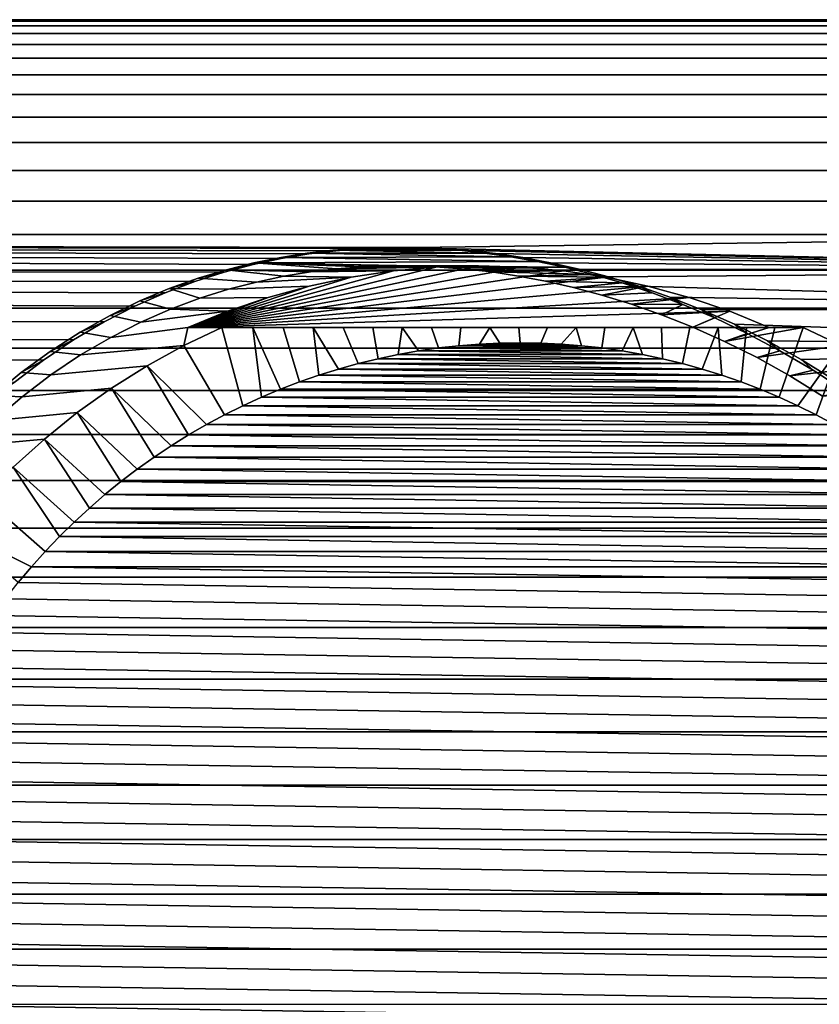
# Model space of a CAD drawing. Header units: metres. Extents: x -22 to 244, y -22 to 22.
# Tile 137 of 146: x 219 to 232, y 0 to 16. Entities that reach past the tile are written whole.
import ezdxf

# ---------------------------------------------------------------- set-up
doc = ezdxf.new("R2010")
doc.units = ezdxf.units.M
doc.layers.add('solid_10_151_113_XXX', color=7, linetype='CONTINUOUS')

msp = doc.modelspace()

# ---------------------------------------------------------------- linework, layer by layer
at = {"layer": 'solid_10_151_113_XXX'}
for points in [[(237.670319, 15.97483, 219.39505), (237.977158, 16, 218.552048), (110.742775, 16, 172.242508), (110.435944, 15.974829, 173.085541)], [(237.977158, 16, 218.552048), (238.283981, 15.97483, 217.70903), (111.049614, 15.974829, 171.39949), (110.742775, 16, 172.242508)], [(237.060516, 15.773943, 221.07048), (237.364456, 15.899398, 220.235413), (110.130066, 15.899395, 173.925903), (109.826126, 15.773936, 174.760986)], [(237.364456, 15.899398, 220.235413), (237.670319, 15.97483, 219.39505), (110.435944, 15.974829, 173.085541), (110.130066, 15.899395, 173.925903)], [(238.283981, 15.97483, 217.70903), (238.589859, 15.899399, 216.868668), (111.355484, 15.899395, 170.559113), (111.049614, 15.974829, 171.39949)], [(238.589859, 15.899399, 216.868668), (238.893784, 15.773943, 216.033615), (111.659424, 15.773936, 169.724045), (111.355484, 15.899395, 170.559113)], [(236.75946, 15.598858, 221.897614), (237.060516, 15.773943, 221.07048), (109.826126, 15.773936, 174.760986), (109.52507, 15.598846, 175.588135)], [(238.893784, 15.773943, 216.033615), (239.194839, 15.598859, 215.206467), (111.96048, 15.598846, 168.896896), (111.659424, 15.773936, 169.724045)], [(236.75946, 15.598858, 221.897614), (109.52507, 15.598846, 175.588135), (109.227844, 15.374677, 176.404755), (236.46225, 15.374696, 222.714218)], [(239.194839, 15.598859, 215.206467), (239.492065, 15.374696, 214.389862), (112.257706, 15.374677, 168.080276), (111.96048, 15.598846, 168.896896)], [(236.46225, 15.374696, 222.714218), (109.227844, 15.374677, 176.404755), (108.935379, 15.102134, 177.208282), (236.169785, 15.10216, 223.517746)], [(239.492065, 15.374696, 214.389862), (239.784531, 15.10216, 213.586334), (112.550171, 15.102134, 167.276749), (112.257706, 15.374677, 168.080276)], [(236.169785, 15.10216, 223.517746), (108.935379, 15.102134, 177.208282), (108.648605, 14.782073, 177.996185), (235.883011, 14.782108, 224.305634)], [(239.784531, 15.10216, 213.586334), (240.071289, 14.782108, 212.798447), (112.836945, 14.782073, 166.488831), (112.550171, 15.102134, 167.276749)], [(235.883011, 14.782108, 224.305634), (108.648605, 14.782073, 177.996185), (108.368423, 14.415502, 178.765991), (235.602844, 14.415548, 225.075424)], [(240.071289, 14.782108, 212.798447), (240.351471, 14.415548, 212.028656), (113.117126, 14.415502, 165.71904), (112.836945, 14.782073, 166.488831)], [(235.602844, 14.415548, 225.075424), (108.368423, 14.415502, 178.765991), (108.095711, 14.003574, 179.515274), (235.330124, 14.003633, 225.824692)], [(240.351471, 14.415548, 212.028656), (240.624191, 14.003634, 211.279388), (113.389839, 14.003574, 164.969757), (113.117126, 14.415502, 165.71904)], [(235.330124, 14.003633, 225.824692), (108.095711, 14.003574, 179.515274), (107.831322, 13.547587, 180.241653), (235.06575, 13.547657, 226.551086)], [(240.624191, 14.003634, 211.279388), (240.888565, 13.547657, 210.552994), (113.654228, 13.547587, 164.243362), (113.389839, 14.003574, 164.969757)], [(235.06575, 13.547657, 226.551086), (107.831322, 13.547587, 180.241653), (107.576103, 13.048974, 180.942886), (234.810516, 13.049058, 227.252304)], [(240.888565, 13.547657, 210.552994), (241.143784, 13.049059, 209.851776), (113.909454, 13.048974, 163.542145), (113.654228, 13.547587, 164.243362)], [(234.810516, 13.049058, 227.252304), (107.576103, 13.048974, 180.942886), (107.330841, 12.509304, 181.61673), (234.565262, 12.509411, 227.926132)], [(241.143784, 13.049059, 209.851776), (241.389053, 12.509412, 209.177948), (114.154709, 12.509304, 162.868286), (113.909454, 13.048974, 163.542145)], [(234.565262, 12.509411, 227.926132), (107.330841, 12.509304, 181.61673), (107.096313, 11.930275, 182.261093), (234.330734, 11.930378, 228.570511)], [(241.389053, 12.509412, 209.177948), (225.706512, 12.298072, 203.193924), (114.154709, 12.509304, 162.868286)], [(222.600906, 11.897091, 201.570374), (114.389236, 11.930275, 162.223938), (114.154709, 12.509304, 162.868286), (223.067673, 12.02044, 201.887939)], [(223.524719, 12.118054, 202.17366), (223.067673, 12.02044, 201.887939), (114.154709, 12.509304, 162.868286)], [(223.972504, 12.19252, 202.429214), (223.524719, 12.118054, 202.17366), (114.154709, 12.509304, 162.868286)], [(224.412506, 12.246151, 202.656891), (223.972504, 12.19252, 202.429214), (114.154709, 12.509304, 162.868286)], [(224.846832, 12.280801, 202.858978), (224.412506, 12.246151, 202.656891), (114.154709, 12.509304, 162.868286)], [(225.277405, 12.297812, 203.037399), (224.846832, 12.280801, 202.858978), (114.154709, 12.509304, 162.868286)], [(225.706512, 12.298072, 203.193924), (225.277405, 12.297812, 203.037399), (114.154709, 12.509304, 162.868286)], [(241.389053, 12.509412, 209.177948), (241.623581, 11.930378, 208.533569), (226.136139, 12.282033, 203.329819), (225.706512, 12.298072, 203.193924)], [(223.081161, 12.048581, 202.579575), (223.524719, 12.118054, 202.17366), (223.972504, 12.19252, 202.429214), (223.51741, 12.1368, 202.853485)], [(223.51741, 12.1368, 202.853485), (223.972504, 12.19252, 202.429214), (224.412506, 12.246151, 202.656891), (223.945023, 12.204045, 203.098312)], [(227.257507, 12.148383, 204.230057), (223.51741, 12.1368, 202.853485), (223.945023, 12.204045, 203.098312)], [(223.945023, 12.204045, 203.098312), (224.412506, 12.246151, 202.656891), (224.846832, 12.280801, 202.858978), (224.365936, 12.252406, 203.316437)], [(226.834167, 12.208738, 204.156158), (223.945023, 12.204045, 203.098312), (224.365936, 12.252406, 203.316437)], [(227.257507, 12.148383, 204.230057), (223.945023, 12.204045, 203.098312), (226.834167, 12.208738, 204.156158)], [(224.78096, 12.283403, 203.509476), (224.365936, 12.252406, 203.316437), (224.846832, 12.280801, 202.858978)], [(226.417984, 12.253387, 204.064667), (224.365936, 12.252406, 203.316437), (224.78096, 12.283403, 203.509476)], [(226.834167, 12.208738, 204.156158), (224.365936, 12.252406, 203.316437), (226.417984, 12.253387, 204.064667)], [(225.191055, 12.298284, 203.678986), (224.78096, 12.283403, 203.509476), (224.846832, 12.280801, 202.858978), (225.277405, 12.297812, 203.037399)], [(225.59877, 12.298, 203.826996), (224.78096, 12.283403, 203.509476), (225.191055, 12.298284, 203.678986)], [(226.006805, 12.283031, 203.955154), (224.78096, 12.283403, 203.509476), (225.59877, 12.298, 203.826996)], [(226.417984, 12.253387, 204.064667), (224.78096, 12.283403, 203.509476), (226.006805, 12.283031, 203.955154)], [(225.59877, 12.298, 203.826996), (225.191055, 12.298284, 203.678986), (225.277405, 12.297812, 203.037399), (225.706512, 12.298072, 203.193924)], [(226.006805, 12.283031, 203.955154), (225.59877, 12.298, 203.826996), (225.706512, 12.298072, 203.193924), (226.136139, 12.282033, 203.329819)], [(226.006805, 12.283031, 203.955154), (226.136139, 12.282033, 203.329819), (226.568542, 12.249753, 203.446182), (226.417984, 12.253387, 204.064667)], [(241.623581, 11.930378, 208.533569), (226.568542, 12.249753, 203.446182), (226.136139, 12.282033, 203.329819)], [(226.417984, 12.253387, 204.064667), (226.568542, 12.249753, 203.446182), (227.005783, 12.200905, 203.543747), (226.834167, 12.208738, 204.156158)], [(241.623581, 11.930378, 208.533569), (227.005783, 12.200905, 203.543747), (226.568542, 12.249753, 203.446182)], [(226.834167, 12.208738, 204.156158), (227.005783, 12.200905, 203.543747), (227.449997, 12.134754, 203.622986), (227.257507, 12.148383, 204.230057)], [(241.623581, 11.930378, 208.533569), (227.449997, 12.134754, 203.622986), (227.005783, 12.200905, 203.543747)], [(222.176987, 11.798456, 201.935074), (222.600906, 11.897091, 201.570374), (223.067673, 12.02044, 201.887939), (222.634598, 11.936779, 202.274094)], [(222.634598, 11.936779, 202.274094), (223.067673, 12.02044, 201.887939), (223.524719, 12.118054, 202.17366), (223.081161, 12.048581, 202.579575)], [(224.001129, 11.900405, 202.725662), (222.634598, 11.936779, 202.274094), (223.081161, 12.048581, 202.579575), (224.428528, 11.950952, 202.944977)], [(227.690018, 12.071269, 204.286469), (223.081161, 12.048581, 202.579575), (223.51741, 12.1368, 202.853485)], [(225.68512, 11.997532, 203.46167), (223.081161, 12.048581, 202.579575), (227.690018, 12.071269, 204.286469), (228.133896, 11.975912, 204.325333)], [(224.850296, 11.983202, 203.139511), (224.428528, 11.950952, 202.944977), (223.081161, 12.048581, 202.579575)], [(225.268463, 11.998446, 203.311188), (224.850296, 11.983202, 203.139511), (223.081161, 12.048581, 202.579575)], [(225.68512, 11.997532, 203.46167), (225.268463, 11.998446, 203.311188), (223.081161, 12.048581, 202.579575)], [(227.690018, 12.071269, 204.286469), (223.51741, 12.1368, 202.853485), (227.257507, 12.148383, 204.230057)], [(227.257507, 12.148383, 204.230057), (227.449997, 12.134754, 203.622986), (227.903198, 12.050197, 203.684082), (227.690018, 12.071269, 204.286469)], [(241.623581, 11.930378, 208.533569), (227.903198, 12.050197, 203.684082), (227.449997, 12.134754, 203.622986)], [(227.690018, 12.071269, 204.286469), (227.903198, 12.050197, 203.684082), (228.367462, 11.945677, 203.72699), (228.133896, 11.975912, 204.325333)], [(241.623581, 11.930378, 208.533569), (228.367462, 11.945677, 203.72699), (227.903198, 12.050197, 203.684082)], [(234.330734, 11.930378, 228.570511), (107.096313, 11.930275, 182.261093), (106.87326, 11.313708, 182.873917), (234.107681, 11.313816, 229.18335)], [(220.648071, 11.088272, 199.969757), (114.612289, 11.313708, 161.611099), (114.389236, 11.930275, 162.223938), (221.145859, 11.3435, 200.417938)], [(221.638748, 11.561554, 200.835205), (221.145859, 11.3435, 200.417938), (114.389236, 11.930275, 162.223938)], [(222.124252, 11.745087, 201.219528), (221.638748, 11.561554, 200.835205), (114.389236, 11.930275, 162.223938)], [(222.600906, 11.897091, 201.570374), (222.124252, 11.745087, 201.219528), (114.389236, 11.930275, 162.223938)], [(221.708054, 11.63028, 201.560974), (222.124252, 11.745087, 201.219528), (222.600906, 11.897091, 201.570374), (222.176987, 11.798456, 201.935074)], [(226.732666, 11.999997, 196.119202), (222.009705, 11, 195.286407), (226.038986, 11.979309, 195.996887)], [(227.426361, 11.979309, 196.241516), (222.009705, 11, 195.286407), (226.732666, 11.999997, 196.119202)], [(226.038986, 11.979309, 195.996887), (222.009705, 11, 195.286407), (225.347687, 11.917305, 195.874985)], [(228.117661, 11.917305, 196.363403), (222.009705, 11, 195.286407), (227.426361, 11.979309, 196.241516)], [(225.347687, 11.917305, 195.874985), (222.009705, 11, 195.286407), (224.661133, 11.8142, 195.753937)], [(228.804214, 11.8142, 196.484467), (222.009705, 11, 195.286407), (228.117661, 11.917305, 196.363403)], [(223.122284, 11.736922, 202.203918), (222.176987, 11.798456, 201.935074), (222.634598, 11.936779, 202.274094), (223.566254, 11.829804, 202.479385)], [(224.001129, 11.900405, 202.725662), (223.566254, 11.829804, 202.479385), (222.634598, 11.936779, 202.274094)], [(225.347687, 11.917305, 195.874985), (224.661133, 11.8142, 195.753937), (223.566254, 11.829804, 202.479385), (224.001129, 11.900405, 202.725662)], [(226.038986, 11.979309, 195.996887), (225.347687, 11.917305, 195.874985), (224.001129, 11.900405, 202.725662), (224.428528, 11.950952, 202.944977)], [(226.038986, 11.979309, 195.996887), (224.428528, 11.950952, 202.944977), (224.850296, 11.983202, 203.139511)], [(226.732666, 11.999997, 196.119202), (226.038986, 11.979309, 195.996887), (224.850296, 11.983202, 203.139511), (225.268463, 11.998446, 203.311188)], [(226.732666, 11.999997, 196.119202), (225.268463, 11.998446, 203.311188), (225.68512, 11.997532, 203.46167)], [(227.426361, 11.979309, 196.241516), (226.732666, 11.999997, 196.119202), (225.68512, 11.997532, 203.46167), (226.102417, 11.980887, 203.592285)], [(226.102417, 11.980887, 203.592285), (225.68512, 11.997532, 203.46167), (228.133896, 11.975912, 204.325333)], [(226.522507, 11.948541, 203.704056), (226.102417, 11.980887, 203.592285), (228.133896, 11.975912, 204.325333)], [(228.117661, 11.917305, 196.363403), (227.426361, 11.979309, 196.241516), (226.102417, 11.980887, 203.592285), (226.522507, 11.948541, 203.704056)], [(226.947495, 11.900135, 203.797699), (226.522507, 11.948541, 203.704056), (228.133896, 11.975912, 204.325333), (228.591354, 11.860374, 204.346329)], [(228.117661, 11.917305, 196.363403), (226.522507, 11.948541, 203.704056), (226.947495, 11.900135, 203.797699)], [(228.804214, 11.8142, 196.484467), (228.117661, 11.917305, 196.363403), (226.947495, 11.900135, 203.797699), (227.379486, 11.83493, 203.873642)], [(227.379486, 11.83493, 203.873642), (226.947495, 11.900135, 203.797699), (228.591354, 11.860374, 204.346329)], [(227.820465, 11.751811, 203.932037), (227.379486, 11.83493, 203.873642), (228.591354, 11.860374, 204.346329), (229.06366, 11.7225, 204.348923)], [(228.133896, 11.975912, 204.325333), (228.367462, 11.945677, 203.72699), (228.844101, 11.819389, 203.751419), (228.591354, 11.860374, 204.346329)], [(241.623581, 11.930378, 208.533569), (228.844101, 11.819389, 203.751419), (228.367462, 11.945677, 203.72699)], [(228.591354, 11.860374, 204.346329), (228.844101, 11.819389, 203.751419), (229.334473, 11.669134, 203.75708), (229.06366, 11.7225, 204.348923)], [(241.623581, 11.930378, 208.533569), (241.846634, 11.313817, 207.920731), (229.334473, 11.669134, 203.75708), (228.844101, 11.819389, 203.751419)], [(221.229874, 11.429407, 201.152496), (221.638748, 11.561554, 200.835205), (222.124252, 11.745087, 201.219528), (221.708054, 11.63028, 201.560974)], [(222.668076, 11.619072, 201.897064), (221.708054, 11.63028, 201.560974), (222.176987, 11.798456, 201.935074), (223.122284, 11.736922, 202.203918)], [(224.661133, 11.8142, 195.753937), (222.009705, 11, 195.286407), (223.98172, 11.670347, 195.63414)], [(229.483612, 11.670347, 196.604263), (222.009705, 11, 195.286407), (228.804214, 11.8142, 196.484467)], [(224.661133, 11.8142, 195.753937), (223.98172, 11.670347, 195.63414), (222.668076, 11.619072, 201.897064), (223.122284, 11.736922, 202.203918)], [(224.661133, 11.8142, 195.753937), (223.122284, 11.736922, 202.203918), (223.566254, 11.829804, 202.479385)], [(228.804214, 11.8142, 196.484467), (227.379486, 11.83493, 203.873642), (227.820465, 11.751811, 203.932037)], [(228.804214, 11.8142, 196.484467), (227.820465, 11.751811, 203.932037), (228.272278, 11.649281, 203.972809), (229.483612, 11.670347, 196.604263)], [(228.272278, 11.649281, 203.972809), (227.820465, 11.751811, 203.932037), (229.06366, 11.7225, 204.348923)], [(228.736526, 11.525482, 203.995697), (228.272278, 11.649281, 203.972809), (229.06366, 11.7225, 204.348923), (229.550766, 11.560154, 204.332626)], [(229.550766, 11.560154, 204.332626), (229.06366, 11.7225, 204.348923), (229.334473, 11.669134, 203.75708)], [(220.745148, 11.193265, 200.711578), (221.145859, 11.3435, 200.417938), (221.638748, 11.561554, 200.835205), (221.229874, 11.429407, 201.152496)], [(221.727798, 11.296076, 201.182922), (221.229874, 11.429407, 201.152496), (221.708054, 11.63028, 201.560974), (222.203079, 11.473196, 201.557037)], [(222.668076, 11.619072, 201.897064), (222.203079, 11.473196, 201.557037), (221.708054, 11.63028, 201.560974)], [(223.98172, 11.670347, 195.63414), (222.009705, 11, 195.286407), (223.311829, 11.486253, 195.516006)], [(230.153519, 11.486253, 196.722382), (222.009705, 11, 195.286407), (229.483612, 11.670347, 196.604263)], [(223.98172, 11.670347, 195.63414), (223.311829, 11.486253, 195.516006), (222.203079, 11.473196, 201.557037), (222.668076, 11.619072, 201.897064)], [(229.483612, 11.670347, 196.604263), (228.272278, 11.649281, 203.972809), (228.736526, 11.525482, 203.995697)], [(229.483612, 11.670347, 196.604263), (228.736526, 11.525482, 203.995697), (229.214386, 11.378246, 204.000305), (230.153519, 11.486253, 196.722382)], [(229.214386, 11.378246, 204.000305), (228.736526, 11.525482, 203.995697), (229.550766, 11.560154, 204.332626), (230.052322, 11.371038, 204.297119)], [(241.846634, 11.313817, 207.920731), (229.838959, 11.492548, 203.743561), (229.334473, 11.669134, 203.75708)], [(230.052322, 11.371038, 204.297119), (229.550766, 11.560154, 204.332626), (229.334473, 11.669134, 203.75708), (229.838959, 11.492548, 203.743561)], [(221.244064, 11.084695, 200.77533), (220.745148, 11.193265, 200.711578), (221.229874, 11.429407, 201.152496), (221.727798, 11.296076, 201.182922)], [(223.311829, 11.486253, 195.516006), (222.653717, 11.26254, 195.399963), (221.727798, 11.296076, 201.182922), (222.203079, 11.473196, 201.557037)], [(223.311829, 11.486253, 195.516006), (222.009705, 11, 195.286407), (222.653717, 11.26254, 195.399963)], [(230.81163, 11.26254, 196.838425), (222.009705, 11, 195.286407), (230.153519, 11.486253, 196.722382)], [(230.153519, 11.486253, 196.722382), (229.214386, 11.378246, 204.000305), (229.70636, 11.205194, 203.986252), (230.81163, 11.26254, 196.838425)], [(229.70636, 11.205194, 203.986252), (229.214386, 11.378246, 204.000305), (230.052322, 11.371038, 204.297119)], [(230.212006, 11.00391, 203.953278), (229.70636, 11.205194, 203.986252), (230.052322, 11.371038, 204.297119), (230.56781, 11.152599, 204.242325)], [(241.846634, 11.313817, 207.920731), (230.357315, 11.28713, 203.710632), (229.838959, 11.492548, 203.743561)], [(230.56781, 11.152599, 204.242325), (230.052322, 11.371038, 204.297119), (229.838959, 11.492548, 203.743561), (230.357315, 11.28713, 203.710632)], [(234.107681, 11.313816, 229.18335), (106.87326, 11.313708, 182.873917), (106.662384, 10.661546, 183.453308), (233.89682, 10.661752, 229.762665)], [(219.663055, 10.466655, 199.00798), (114.823166, 10.661546, 161.031723), (114.612289, 11.313708, 161.611099), (220.151428, 10.795465, 199.496887)], [(220.648071, 11.088272, 199.969757), (220.151428, 10.795465, 199.496887), (114.612289, 11.313708, 161.611099)], [(220.257706, 10.920024, 200.242111), (220.648071, 11.088272, 199.969757), (221.145859, 11.3435, 200.417938), (220.745148, 11.193265, 200.711578)], [(222.653717, 11.26254, 195.399963), (222.009705, 11, 195.286407), (220.755356, 10.836761, 200.337006), (221.244064, 11.084695, 200.77533)], [(222.653717, 11.26254, 195.399963), (221.244064, 11.084695, 200.77533), (221.727798, 11.296076, 201.182922)], [(231.455643, 11, 196.951981), (222.009705, 11, 195.286407), (230.81163, 11.26254, 196.838425)], [(230.81163, 11.26254, 196.838425), (229.70636, 11.205194, 203.986252), (230.212006, 11.00391, 203.953278)], [(230.81163, 11.26254, 196.838425), (230.212006, 11.00391, 203.953278), (230.729736, 10.77219, 203.901459), (231.455643, 11, 196.951981)], [(241.846634, 11.313817, 207.920731), (242.05748, 10.661754, 207.341431), (230.887985, 11.050595, 203.658356), (230.357315, 11.28713, 203.710632)], [(231.094391, 10.903081, 204.168671), (230.56781, 11.152599, 204.242325), (230.357315, 11.28713, 203.710632), (230.887985, 11.050595, 203.658356)], [(219.77446, 10.61042, 199.752121), (220.151428, 10.795465, 199.496887), (220.648071, 11.088272, 199.969757), (220.257706, 10.920024, 200.242111)], [(220.755356, 10.836761, 200.337006), (220.257706, 10.920024, 200.242111), (220.745148, 11.193265, 200.711578), (221.244064, 11.084695, 200.77533)], [(230.729736, 10.77219, 203.901459), (230.212006, 11.00391, 203.953278), (230.56781, 11.152599, 204.242325), (231.094391, 10.903081, 204.168671)], [(242.05748, 10.661754, 207.341431), (231.427887, 10.781244, 203.587372), (230.887985, 11.050595, 203.658356)], [(231.628799, 10.620968, 204.077148), (231.094391, 10.903081, 204.168671), (230.887985, 11.050595, 203.658356), (231.427887, 10.781244, 203.587372)], [(220.266739, 10.551273, 199.873184), (219.77446, 10.61042, 199.752121), (220.257706, 10.920024, 200.242111), (220.755356, 10.836761, 200.337006)], [(222.009705, 11, 195.286407), (221.946045, 10.705788, 192.047852), (220.266739, 10.551273, 199.873184), (220.755356, 10.836761, 200.337006)], [(222.009705, 11, 195.286407), (222.561615, 11, 192.156387), (221.946045, 10.705788, 192.047852)], [(222.603699, 9.578345, 191.430984), (221.946045, 10.705788, 192.047852), (222.561615, 11, 192.156387), (222.902298, 9.726886, 191.483643)], [(223.062149, 11, 192.13501), (222.561615, 11, 192.156387), (222.009705, 11, 195.286407), (231.455643, 11, 196.951981)], [(222.902298, 9.726886, 191.483643), (222.561615, 11, 192.156387), (223.062149, 11, 192.13501), (223.205368, 9.865841, 191.537079)], [(223.062149, 11, 192.13501), (231.455643, 11, 196.951981), (223.556717, 11, 192.123688)], [(223.512665, 9.995086, 191.591263), (223.062149, 11, 192.13501), (223.556717, 11, 192.123688), (223.823883, 10.1145, 191.646133)], [(223.512665, 9.995086, 191.591263), (223.205368, 9.865841, 191.537079), (223.062149, 11, 192.13501)], [(223.556717, 11, 192.123688), (231.455643, 11, 196.951981), (224.046097, 11, 192.122574)], [(223.823883, 10.1145, 191.646133), (223.556717, 11, 192.123688), (224.046097, 11, 192.122574), (224.138428, 10.223856, 191.701599)], [(224.046097, 11, 192.122574), (231.455643, 11, 196.951981), (224.531189, 11, 192.131882)], [(224.7771, 10.412271, 191.814209), (224.456223, 10.323132, 191.757629), (224.046097, 11, 192.122574), (224.531189, 11, 192.131882)], [(224.456223, 10.323132, 191.757629), (224.138428, 10.223856, 191.701599), (224.046097, 11, 192.122574)], [(224.531189, 11, 192.131882), (231.455643, 11, 196.951981), (225.012741, 11, 192.151886)], [(225.100571, 10.491121, 191.871246), (224.7771, 10.412271, 191.814209), (224.531189, 11, 192.131882), (225.012741, 11, 192.151886)], [(225.012741, 11, 192.151886), (231.455643, 11, 196.951981), (225.49144, 11, 192.182816)], [(225.100571, 10.491121, 191.871246), (225.012741, 11, 192.151886), (225.49144, 11, 192.182816), (225.426163, 10.559591, 191.928665)], [(225.753693, 10.617635, 191.98642), (225.426163, 10.559591, 191.928665), (225.49144, 11, 192.182816)], [(225.49144, 11, 192.182816), (231.455643, 11, 196.951981), (225.967926, 11, 192.224976)], [(226.083069, 10.665235, 192.044495), (225.753693, 10.617635, 191.98642), (225.49144, 11, 192.182816), (225.967926, 11, 192.224976)], [(225.967926, 11, 192.224976), (231.455643, 11, 196.951981), (226.442291, 11, 192.278549)], [(226.413651, 10.702294, 192.102783), (226.083069, 10.665235, 192.044495), (225.967926, 11, 192.224976), (226.442291, 11, 192.278549)], [(226.413651, 10.702294, 192.102783), (226.442291, 11, 192.278549), (226.914536, 11, 192.343719), (226.745163, 10.728788, 192.16124)], [(226.442291, 11, 192.278549), (231.455643, 11, 196.951981), (226.914536, 11, 192.343719)], [(227.077316, 10.744695, 192.219803), (226.745163, 10.728788, 192.16124), (226.914536, 11, 192.343719)], [(226.914536, 11, 192.343719), (231.455643, 11, 196.951981), (227.384842, 11, 192.420593)], [(227.409897, 10.749997, 192.278442), (227.077316, 10.744695, 192.219803), (226.914536, 11, 192.343719), (227.384842, 11, 192.420593)], [(227.384842, 11, 192.420593), (231.455643, 11, 196.951981), (227.853073, 11, 192.509201)], [(227.742477, 10.744695, 192.337097), (227.409897, 10.749997, 192.278442), (227.384842, 11, 192.420593), (227.853073, 11, 192.509201)], [(227.742477, 10.744695, 192.337097), (227.853073, 11, 192.509201), (228.319122, 11, 192.609482), (228.074631, 10.728788, 192.39566)], [(227.853073, 11, 192.509201), (231.455643, 11, 196.951981), (228.319122, 11, 192.609482)], [(228.406143, 10.702294, 192.454117), (228.074631, 10.728788, 192.39566), (228.319122, 11, 192.609482)], [(228.319122, 11, 192.609482), (231.455643, 11, 196.951981), (228.783203, 11, 192.721375)], [(228.73674, 10.665235, 192.512405), (228.406143, 10.702294, 192.454117), (228.319122, 11, 192.609482), (228.783203, 11, 192.721375)], [(228.73674, 10.665235, 192.512405), (228.783203, 11, 192.721375), (229.245377, 11, 192.844742), (229.066116, 10.617635, 192.57048)], [(228.783203, 11, 192.721375), (231.455643, 11, 196.951981), (229.245377, 11, 192.844742)], [(229.393631, 10.559591, 192.628235), (229.066116, 10.617635, 192.57048), (229.245377, 11, 192.844742)], [(229.245377, 11, 192.844742), (231.455643, 11, 196.951981), (229.70578, 11, 192.979401)], [(229.719238, 10.491121, 192.685654), (229.393631, 10.559591, 192.628235), (229.245377, 11, 192.844742), (229.70578, 11, 192.979401)], [(229.70578, 11, 192.979401), (231.455643, 11, 196.951981), (230.165131, 11, 193.125305)], [(230.042694, 10.412271, 192.742676), (229.719238, 10.491121, 192.685654), (229.70578, 11, 192.979401), (230.165131, 11, 193.125305)], [(230.042694, 10.412271, 192.742676), (230.165131, 11, 193.125305), (230.624146, 11, 193.282455), (230.363571, 10.323132, 192.799255)], [(230.165131, 11, 193.125305), (231.455643, 11, 196.951981), (230.624146, 11, 193.282455)], [(230.681366, 10.223856, 192.855301), (230.363571, 10.323132, 192.799255), (230.624146, 11, 193.282455)], [(230.624146, 11, 193.282455), (231.455643, 11, 196.951981), (231.083633, 11, 193.450882)], [(230.995926, 10.1145, 192.910767), (230.681366, 10.223856, 192.855301), (230.624146, 11, 193.282455), (231.083633, 11, 193.450882)], [(232.007553, 11, 193.82196), (230.729736, 10.77219, 203.901459), (231.256546, 10.508351, 203.831421), (232.623123, 10.705788, 193.930496)], [(232.007553, 11, 193.82196), (231.455643, 11, 196.951981), (230.729736, 10.77219, 203.901459)], [(231.256546, 10.508351, 203.831421), (230.729736, 10.77219, 203.901459), (231.094391, 10.903081, 204.168671), (231.628799, 10.620968, 204.077148)], [(231.307144, 9.995086, 192.965637), (230.995926, 10.1145, 192.910767), (231.083633, 11, 193.450882), (231.54451, 11, 193.630692)], [(231.083633, 11, 193.450882), (231.455643, 11, 196.951981), (231.54451, 11, 193.630692)], [(231.614426, 9.865841, 193.019821), (231.307144, 9.995086, 192.965637), (231.54451, 11, 193.630692), (232.007553, 11, 193.82196)], [(231.54451, 11, 193.630692), (231.455643, 11, 196.951981), (232.007553, 11, 193.82196)], [(231.614426, 9.865841, 193.019821), (232.007553, 11, 193.82196), (232.623123, 10.705788, 193.930496), (231.917496, 9.726886, 193.073257)], [(219.301758, 10.266405, 199.250488), (219.663055, 10.466655, 199.00798), (220.151428, 10.795465, 199.496887), (219.77446, 10.61042, 199.752121)], [(228.406143, 10.702294, 192.454117), (226.413651, 10.702294, 192.102783), (226.745163, 10.728788, 192.16124)], [(228.074631, 10.728788, 192.39566), (226.745163, 10.728788, 192.16124), (227.077316, 10.744695, 192.219803)], [(228.406143, 10.702294, 192.454117), (226.745163, 10.728788, 192.16124), (228.074631, 10.728788, 192.39566)], [(227.742477, 10.744695, 192.337097), (227.077316, 10.744695, 192.219803), (227.409897, 10.749997, 192.278442)], [(228.074631, 10.728788, 192.39566), (227.077316, 10.744695, 192.219803), (227.742477, 10.744695, 192.337097)], [(242.05748, 10.661754, 207.341431), (231.972656, 10.478195, 203.498947), (231.427887, 10.781244, 203.587372)], [(232.166107, 10.305876, 203.969528), (231.628799, 10.620968, 204.077148), (231.427887, 10.781244, 203.587372), (231.972656, 10.478195, 203.498947)], [(233.89682, 10.661752, 229.762665), (106.662384, 10.661546, 183.453308), (106.46434, 9.975837, 183.997421), (233.698792, 9.976075, 230.306763)], [(219.663055, 10.466655, 199.00798), (219.188126, 10.103725, 198.510956), (114.823166, 10.661546, 161.031723)], [(219.784424, 10.228932, 199.391464), (219.301758, 10.266405, 199.250488), (219.77446, 10.61042, 199.752121), (220.266739, 10.551273, 199.873184)], [(221.946045, 10.705788, 192.047852), (221.348175, 10.376101, 191.942429), (219.784424, 10.228932, 199.391464), (220.266739, 10.551273, 199.873184)], [(222.603699, 9.578345, 191.430984), (222.309723, 9.420291, 191.37915), (221.348175, 10.376101, 191.942429), (221.946045, 10.705788, 192.047852)], [(229.393631, 10.559591, 192.628235), (225.426163, 10.559591, 191.928665), (225.753693, 10.617635, 191.98642)], [(229.066116, 10.617635, 192.57048), (225.753693, 10.617635, 191.98642), (226.083069, 10.665235, 192.044495)], [(229.393631, 10.559591, 192.628235), (225.753693, 10.617635, 191.98642), (229.066116, 10.617635, 192.57048)], [(228.73674, 10.665235, 192.512405), (226.083069, 10.665235, 192.044495), (226.413651, 10.702294, 192.102783)], [(229.066116, 10.617635, 192.57048), (226.083069, 10.665235, 192.044495), (228.73674, 10.665235, 192.512405)], [(228.73674, 10.665235, 192.512405), (226.413651, 10.702294, 192.102783), (228.406143, 10.702294, 192.454117)], [(232.623123, 10.705788, 193.930496), (231.256546, 10.508351, 203.831421), (231.788101, 10.211547, 203.7444), (233.220978, 10.376101, 194.035919)], [(231.788101, 10.211547, 203.7444), (231.256546, 10.508351, 203.831421), (231.628799, 10.620968, 204.077148), (232.166107, 10.305876, 203.969528)], [(232.21611, 9.578345, 193.125916), (231.917496, 9.726886, 193.073257), (232.623123, 10.705788, 193.930496)], [(242.05748, 10.661754, 207.341431), (242.255524, 9.976074, 206.797318), (232.516708, 10.141672, 203.395157), (231.972656, 10.478195, 203.498947)], [(232.510071, 9.420291, 193.17775), (232.21611, 9.578345, 193.125916), (232.623123, 10.705788, 193.930496), (233.220978, 10.376101, 194.035919)], [(218.844681, 9.890573, 198.745636), (219.188126, 10.103725, 198.510956), (219.663055, 10.466655, 199.00798), (219.301758, 10.266405, 199.250488)], [(230.363571, 10.323132, 192.799255), (224.456223, 10.323132, 191.757629), (224.7771, 10.412271, 191.814209)], [(230.042694, 10.412271, 192.742676), (224.7771, 10.412271, 191.814209), (225.100571, 10.491121, 191.871246)], [(230.363571, 10.323132, 192.799255), (224.7771, 10.412271, 191.814209), (230.042694, 10.412271, 192.742676)], [(229.719238, 10.491121, 192.685654), (225.100571, 10.491121, 191.871246), (225.426163, 10.559591, 191.928665)], [(230.042694, 10.412271, 192.742676), (225.100571, 10.491121, 191.871246), (229.719238, 10.491121, 192.685654)], [(229.719238, 10.491121, 192.685654), (225.426163, 10.559591, 191.928665), (229.393631, 10.559591, 192.628235)], [(232.699539, 9.959152, 203.848541), (232.166107, 10.305876, 203.969528), (231.972656, 10.478195, 203.498947), (232.516708, 10.141672, 203.395157)], [(219.314865, 9.872128, 198.900787), (218.844681, 9.890573, 198.745636), (219.301758, 10.266405, 199.250488), (219.784424, 10.228932, 199.391464)], [(221.348175, 10.376101, 191.942429), (220.769928, 10.011983, 191.840469), (219.314865, 9.872128, 198.900787), (219.784424, 10.228932, 199.391464)], [(222.020798, 9.252955, 191.328201), (221.737274, 9.07653, 191.278214), (220.769928, 10.011983, 191.840469), (221.348175, 10.376101, 191.942429)], [(222.309723, 9.420291, 191.37915), (222.020798, 9.252955, 191.328201), (221.348175, 10.376101, 191.942429)], [(230.681366, 10.223856, 192.855301), (224.138428, 10.223856, 191.701599), (224.456223, 10.323132, 191.757629)], [(230.681366, 10.223856, 192.855301), (224.456223, 10.323132, 191.757629), (230.363571, 10.323132, 192.799255)], [(233.220978, 10.376101, 194.035919), (231.788101, 10.211547, 203.7444), (232.318924, 9.882011, 203.642426), (233.799225, 10.011983, 194.137878)], [(232.318924, 9.882011, 203.642426), (231.788101, 10.211547, 203.7444), (232.166107, 10.305876, 203.969528), (232.699539, 9.959152, 203.848541)], [(231.307144, 9.995086, 192.965637), (223.512665, 9.995086, 191.591263), (223.823883, 10.1145, 191.646133)], [(230.995926, 10.1145, 192.910767), (223.823883, 10.1145, 191.646133), (224.138428, 10.223856, 191.701599)], [(231.307144, 9.995086, 192.965637), (223.823883, 10.1145, 191.646133), (230.995926, 10.1145, 192.910767)], [(230.995926, 10.1145, 192.910767), (224.138428, 10.223856, 191.701599), (230.681366, 10.223856, 192.855301)], [(233.698792, 9.976075, 230.306763), (106.46434, 9.975837, 183.997421), (106.279762, 9.25874, 184.504532), (233.51416, 9.258834, 230.814011)], [(220.769928, 10.011983, 191.840469), (220.213379, 9.614754, 191.742325), (218.864014, 9.484707, 198.410583), (219.314865, 9.872128, 198.900787)], [(221.459335, 8.89114, 191.229202), (221.187225, 8.696945, 191.181229), (220.213379, 9.614754, 191.742325), (220.769928, 10.011983, 191.840469)], [(221.737274, 9.07653, 191.278214), (221.459335, 8.89114, 191.229202), (220.769928, 10.011983, 191.840469)], [(231.614426, 9.865841, 193.019821), (223.205368, 9.865841, 191.537079), (223.512665, 9.995086, 191.591263)], [(231.614426, 9.865841, 193.019821), (223.512665, 9.995086, 191.591263), (231.307144, 9.995086, 192.965637)], [(218.864014, 9.484707, 198.410583), (218.408371, 9.487158, 198.246658), (218.844681, 9.890573, 198.745636), (219.314865, 9.872128, 198.900787)], [(231.917496, 9.726886, 193.073257), (222.902298, 9.726886, 191.483643), (223.205368, 9.865841, 191.537079)], [(231.917496, 9.726886, 193.073257), (223.205368, 9.865841, 191.537079), (231.614426, 9.865841, 193.019821)], [(220.213379, 9.614754, 191.742325), (219.680161, 9.185578, 191.648315), (218.43663, 9.071329, 197.929596), (218.864014, 9.484707, 198.410583)], [(220.921173, 8.494114, 191.134308), (220.661697, 8.283027, 191.088562), (219.680161, 9.185578, 191.648315), (220.213379, 9.614754, 191.742325)], [(221.187225, 8.696945, 191.181229), (220.921173, 8.494114, 191.134308), (220.213379, 9.614754, 191.742325)], [(232.21611, 9.578345, 193.125916), (222.603699, 9.578345, 191.430984), (222.902298, 9.726886, 191.483643)], [(232.21611, 9.578345, 193.125916), (222.902298, 9.726886, 191.483643), (231.917496, 9.726886, 193.073257)], [(232.510071, 9.420291, 193.17775), (222.309723, 9.420291, 191.37915), (222.603699, 9.578345, 191.430984)], [(232.510071, 9.420291, 193.17775), (222.603699, 9.578345, 191.430984), (232.21611, 9.578345, 193.125916)], [(232.798996, 9.252955, 193.228699), (222.020798, 9.252955, 191.328201), (222.309723, 9.420291, 191.37915)], [(232.798996, 9.252955, 193.228699), (222.309723, 9.420291, 191.37915), (232.510071, 9.420291, 193.17775)], [(233.343582, 8.512402, 231.282669), (233.51416, 9.258834, 230.814011), (106.279762, 9.25874, 184.504532), (106.10923, 8.512513, 184.973083)], [(219.680161, 9.185578, 191.648315), (219.172241, 8.726048, 191.558746), (218.035873, 8.636827, 197.464996), (218.43663, 9.071329, 197.929596)], [(220.408859, 8.063743, 191.043976), (220.162827, 7.836421, 191.000595), (219.172241, 8.726048, 191.558746), (219.680161, 9.185578, 191.648315)], [(220.661697, 8.283027, 191.088562), (220.408859, 8.063743, 191.043976), (219.680161, 9.185578, 191.648315)], [(233.08252, 9.07653, 193.278687), (221.737274, 9.07653, 191.278214), (222.020798, 9.252955, 191.328201)], [(233.08252, 9.07653, 193.278687), (222.020798, 9.252955, 191.328201), (232.798996, 9.252955, 193.228699)], [(233.360458, 8.89114, 193.327698), (221.459335, 8.89114, 191.229202), (221.737274, 9.07653, 191.278214)], [(233.360458, 8.89114, 193.327698), (221.737274, 9.07653, 191.278214), (233.08252, 9.07653, 193.278687)], [(233.632568, 8.696945, 193.375671), (221.187225, 8.696945, 191.181229), (221.459335, 8.89114, 191.229202)], [(233.632568, 8.696945, 193.375671), (221.459335, 8.89114, 191.229202), (233.360458, 8.89114, 193.327698)], [(219.692535, 7.358878, 190.917664), (218.691101, 8.23748, 191.473907), (219.172241, 8.726048, 191.558746), (219.92392, 7.601332, 190.958466)], [(220.162827, 7.836421, 191.000595), (219.92392, 7.601332, 190.958466), (219.172241, 8.726048, 191.558746)], [(233.898621, 8.494114, 193.422592), (220.921173, 8.494114, 191.134308), (221.187225, 8.696945, 191.181229)], [(233.898621, 8.494114, 193.422592), (221.187225, 8.696945, 191.181229), (233.632568, 8.696945, 193.375671)], [(233.187607, 7.739284, 231.711212), (233.343582, 8.512402, 231.282669), (106.10923, 8.512513, 184.973083), (105.95327, 7.739502, 185.401566)], [(234.158096, 8.283027, 193.468338), (220.661697, 8.283027, 191.088562), (220.921173, 8.494114, 191.134308)], [(234.158096, 8.283027, 193.468338), (220.921173, 8.494114, 191.134308), (233.898621, 8.494114, 193.422592)], [(219.692535, 7.358878, 190.917664), (219.468781, 7.109175, 190.87822), (218.238556, 7.721733, 191.394119), (218.691101, 8.23748, 191.473907)], [(234.41095, 8.063743, 193.512924), (220.408859, 8.063743, 191.043976), (220.661697, 8.283027, 191.088562)], [(234.41095, 8.063743, 193.512924), (220.661697, 8.283027, 191.088562), (234.158096, 8.283027, 193.468338)], [(234.656967, 7.836421, 193.556305), (220.162827, 7.836421, 191.000595), (220.408859, 8.063743, 191.043976)], [(234.656967, 7.836421, 193.556305), (220.408859, 8.063743, 191.043976), (234.41095, 8.063743, 193.512924)], [(233.046738, 6.941963, 232.098267), (233.187607, 7.739284, 231.711212), (105.95327, 7.739502, 185.401566), (105.812386, 6.94214, 185.788651)], [(219.468781, 7.109175, 190.87822), (219.252701, 6.852287, 190.840118), (218.238556, 7.721733, 191.394119)], [(234.895874, 7.601332, 193.598434), (219.92392, 7.601332, 190.958466), (220.162827, 7.836421, 191.000595)], [(234.895874, 7.601332, 193.598434), (220.162827, 7.836421, 191.000595), (234.656967, 7.836421, 193.556305)], [(235.127258, 7.358878, 193.639221), (219.692535, 7.358878, 190.917664), (219.92392, 7.601332, 190.958466)], [(235.127258, 7.358878, 193.639221), (219.92392, 7.601332, 190.958466), (234.895874, 7.601332, 193.598434)], [(235.351028, 7.109175, 193.67868), (219.468781, 7.109175, 190.87822), (219.692535, 7.358878, 190.917664)], [(235.351028, 7.109175, 193.67868), (219.692535, 7.358878, 190.917664), (235.127258, 7.358878, 193.639221)], [(235.775055, 6.588706, 193.753448), (219.252701, 6.852287, 190.840118), (219.468781, 7.109175, 190.87822), (235.567093, 6.852287, 193.716782)], [(235.567093, 6.852287, 193.716782), (219.468781, 7.109175, 190.87822), (235.351028, 7.109175, 193.67868)], [(232.921371, 6.122859, 232.442673), (233.046738, 6.941963, 232.098267), (105.812386, 6.94214, 185.788651), (105.687012, 6.122935, 186.133118)], [(235.974716, 6.31868, 193.788651), (219.044739, 6.588706, 190.803452), (219.252701, 6.852287, 190.840118), (235.775055, 6.588706, 193.753448)], [(236.165909, 6.042447, 193.822372), (218.845078, 6.31868, 190.768234), (219.044739, 6.588706, 190.803452), (235.974716, 6.31868, 193.788651)], [(236.348541, 5.760127, 193.854568), (218.653885, 6.042447, 190.734528), (218.845078, 6.31868, 190.768234), (236.165909, 6.042447, 193.822372)], [(232.81192, 5.28444, 232.743408), (232.921371, 6.122859, 232.442673), (105.687012, 6.122935, 186.133118), (105.577545, 5.284465, 186.433884)], [(236.522324, 5.47216, 193.885208), (218.471268, 5.760127, 190.702332), (218.653885, 6.042447, 190.734528), (236.348541, 5.760127, 193.854568)], [(236.687073, 5.178855, 193.914261), (218.29747, 5.47216, 190.671677), (218.471268, 5.760127, 190.702332), (236.522324, 5.47216, 193.885208)], [(236.842682, 4.880434, 193.941696), (218.132721, 5.178855, 190.642639), (218.29747, 5.47216, 190.671677), (236.687073, 5.178855, 193.914261)], [(232.718704, 4.429332, 232.999527), (232.81192, 5.28444, 232.743408), (105.577545, 5.284465, 186.433884), (105.484329, 4.429368, 186.689987)], [(236.989014, 4.577145, 193.967499), (217.977112, 4.880434, 190.615189), (218.132721, 5.178855, 190.642639), (236.842682, 4.880434, 193.941696)], [(237.1259, 4.269269, 193.991638), (217.830795, 4.577145, 190.589401), (217.977112, 4.880434, 190.615189), (236.989014, 4.577145, 193.967499)], [(237.253143, 3.957353, 194.014084), (217.693893, 4.269269, 190.565262), (217.830795, 4.577145, 190.589401), (237.1259, 4.269269, 193.991638)], [(232.642029, 3.560277, 233.210175), (232.718704, 4.429332, 232.999527), (105.484329, 4.429368, 186.689987), (105.407654, 3.560335, 186.900635)], [(237.370682, 3.641496, 194.034805), (217.56665, 3.957353, 190.542816), (217.693893, 4.269269, 190.565262), (237.253143, 3.957353, 194.014084)], [(237.478424, 3.321951, 194.053802), (217.449112, 3.641496, 190.522095), (217.56665, 3.957353, 190.542816), (237.370682, 3.641496, 194.034805)], [(232.582153, 2.680048, 233.374695), (232.642029, 3.560277, 233.210175), (105.407654, 3.560335, 186.900635), (105.347771, 2.6801, 187.06517)], [(237.576248, 2.999062, 194.071045), (217.34137, 3.321951, 190.503098), (217.449112, 3.641496, 190.522095), (237.478424, 3.321951, 194.053802)], [(237.663986, 2.673415, 194.086517), (217.243546, 2.999062, 190.48584), (217.34137, 3.321951, 190.503098), (237.576248, 2.999062, 194.071045)], [(237.741592, 2.345135, 194.100204), (217.155807, 2.673415, 190.470383), (217.243546, 2.999062, 190.48584), (237.663986, 2.673415, 194.086517)], [(232.539246, 1.791403, 233.492584), (232.582153, 2.680048, 233.374695), (105.347771, 2.6801, 187.06517), (105.304863, 1.791432, 187.18306)], [(237.809067, 2.014326, 194.112106), (217.078201, 2.345135, 190.456696), (217.155807, 2.673415, 190.470383), (237.741592, 2.345135, 194.100204)], [(237.866257, 1.681609, 194.122192), (217.010727, 2.014326, 190.444794), (217.078201, 2.345135, 190.456696), (237.809067, 2.014326, 194.112106)], [(237.913101, 1.347317, 194.130447), (216.953552, 1.681609, 190.434708), (217.010727, 2.014326, 190.444794), (237.866257, 1.681609, 194.122192)], [(232.513443, 0.897122, 233.563477), (232.539246, 1.791403, 233.492584), (105.304863, 1.791432, 187.18306), (105.27906, 0.897127, 187.253937)], [(237.9496, 1.011733, 194.136887), (216.906693, 1.347317, 190.426453), (216.953552, 1.681609, 190.434708), (237.913101, 1.347317, 194.130447)], [(237.975693, 0.674982, 194.141479), (216.870209, 1.011733, 190.420013), (216.906693, 1.347317, 190.426453), (237.9496, 1.011733, 194.136887)], [(237.991364, 0.337653, 194.144241), (216.844101, 0.674982, 190.415421), (216.870209, 1.011733, 190.420013), (237.975693, 0.674982, 194.141479)], [(105.27906, 0.897127, 187.253937), (105.270454, 0, 187.277603), (232.504837, 0, 233.587128), (232.513443, 0.897122, 233.563477)], [(237.996582, 0, 194.145172), (216.828445, 0.337653, 190.412659), (216.844101, 0.674982, 190.415421), (237.991364, 0.337653, 194.144241)], [(237.991364, -0.337653, 194.144241), (216.823212, 0, 190.411728), (216.828445, 0.337653, 190.412659), (237.996582, 0, 194.145172)], [(237.975693, -0.674982, 194.141479), (216.828445, -0.337653, 190.412659), (216.823212, 0, 190.411728), (237.991364, -0.337653, 194.144241)]]:
    msp.add_3dface(points, dxfattribs=at)

doc.saveas('drawing.dxf')
